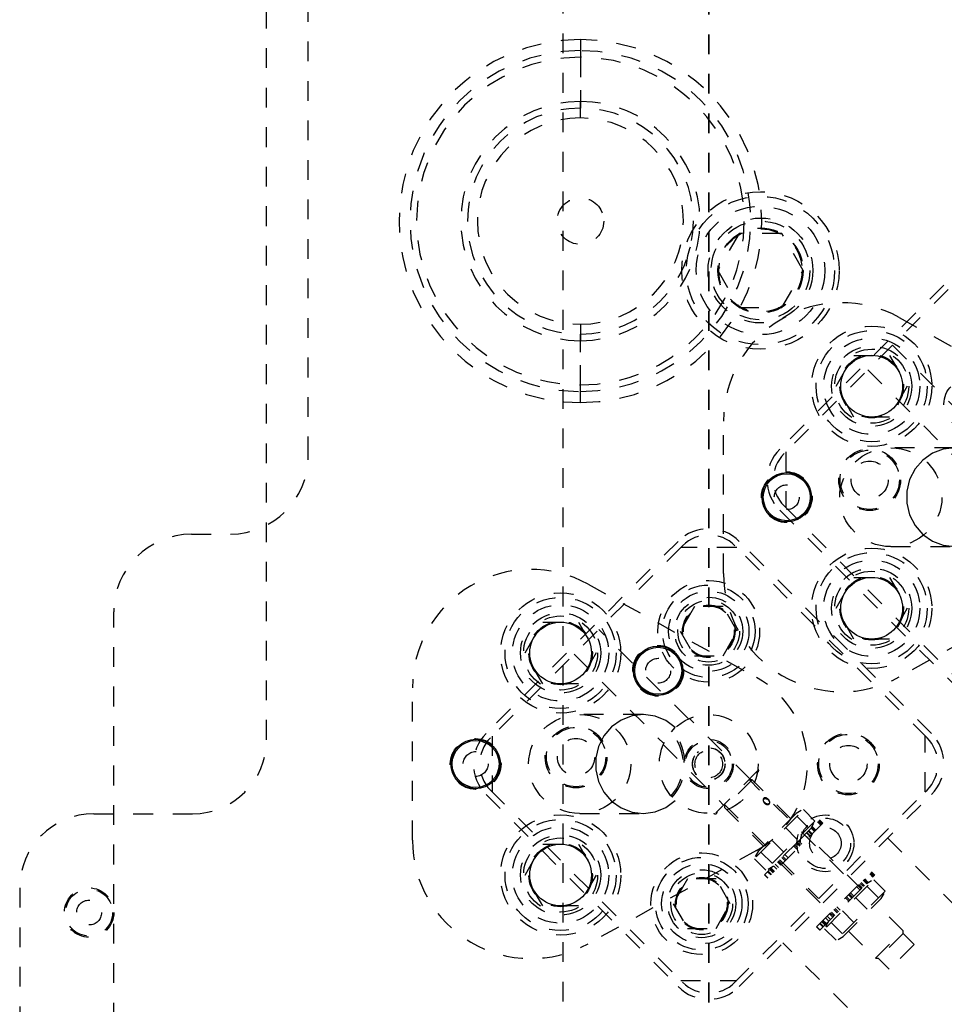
# Model space of a CAD drawing. Header units: inches. Extents: x 1907 to 2452, y -210 to -54.
# Tile 54 of 256: x 1916.13 to 1920.81, y -150.25 to -145.27. Entities that reach past the tile are written whole.
import ezdxf

# ---------------------------------------------------------------- set-up
doc = ezdxf.new("R2010")
doc.units = ezdxf.units.IN
doc.header["$LTSCALE"] = 0.5
doc.header["$MEASUREMENT"] = 0
doc.linetypes.add('HIDDEN', pattern=[0.225, 0.15, -0.075])
doc.linetypes.add('PHANTOM', pattern=[0.25, 0.125, -0.025, 0.025, -0.025, 0.025, -0.025])
doc.layers.add('SID-M-H', color=4, linetype='HIDDEN')
doc.layers.add('SID-M-S', color=105, linetype='Continuous')

msp = doc.modelspace()

# ---------------------------------------------------------------- linework, layer by layer
at = {"color": 7, "linetype": 'PHANTOM', "lineweight": 35}
msp.add_line((1919.61445, -132.14195), (1919.61445, -156.89235), dxfattribs=at)
at = {"layer": 'SID-M-H'}
for p, q in [((1918.87626, -134.53715), (1918.87626, -153.03715)), ((1917.37626, -148.91215), (1917.37626, -143.66215)), ((1917.58689, -147.47809), (1917.58689, -145.0962)), ((1918.96484, -145.36871), (1918.96484, -145.45779)), ((1918.96484, -145.42438), (1918.96483, -145.68169)), ((1918.96484, -145.45779), (1918.96483, -145.7151)), ((1918.96484, -145.76521), (1918.96483, -145.68169)), ((1919.76801, -146.34965), (1919.65975, -146.53715)), ((1919.98451, -146.34965), (1919.76801, -146.34965)), ((1920.09277, -146.53715), (1919.98451, -146.34965)), ((1920.94618, -146.46945), (1919.97391, -147.44172)), ((1920.96828, -146.49154), (1919.99601, -147.46382)), ((1919.65975, -146.53715), (1919.76801, -146.72465)), ((1919.98451, -146.72465), (1920.09277, -146.53715)), ((1919.76801, -146.72465), (1919.98451, -146.72465)), ((1920.57916, -146.77493), (1921.43166, -147.24748)), ((1918.96485, -146.80909), (1918.96486, -146.89261)), ((1918.96484, -147.11651), (1918.96485, -146.8592)), ((1918.96484, -147.14991), (1918.96485, -146.89261)), ((1921.03991, -147.41028), (1920.54472, -146.9151)), ((1920.25912, -147.12279), (1920.34919, -146.96679)), ((1920.34919, -146.96679), (1920.52932, -146.96679)), ((1920.52932, -146.96679), (1920.61939, -147.12279)), ((1920.41957, -147.04026), (1920.9145, -147.53519)), ((1918.96485, -147.20559), (1918.96484, -147.11651)), ((1920.34919, -147.27879), (1920.25912, -147.12279)), ((1920.61939, -147.12279), (1920.52932, -147.27879)), ((1919.68925, -148.07044), (1919.68925, -147.29913)), ((1920.52932, -147.27879), (1920.34919, -147.27879)), ((1920.00485, -147.45498), (1920.00485, -147.73782)), ((1920.85661, -147.43479), (1920.5363, -147.43479)), ((1920.74626, -147.46242), (1920.69771, -147.49654)), ((1920.80133, -147.44143), (1920.74626, -147.46242)), ((1920.85966, -147.43481), (1920.80133, -147.44143)), ((1920.69771, -147.49654), (1920.65854, -147.54177)), ((1920.65854, -147.54177), (1920.63107, -147.59545)), ((1920.63107, -147.59545), (1920.61692, -147.65441)), ((1920.61692, -147.65441), (1920.61692, -147.71516)), ((1920.61692, -147.71516), (1920.63107, -147.77412)), ((1919.97391, -147.75108), (1921.12296, -148.90013)), ((1919.99601, -147.72898), (1921.14506, -148.87803)), ((1920.63107, -147.77412), (1920.65854, -147.8278)), ((1916.99634, -147.87179), (1917.19319, -147.87179)), ((1920.65854, -147.8278), (1920.69771, -147.87304)), ((1920.69771, -147.87304), (1920.74626, -147.90716)), ((1919.45977, -147.90823), (1918.4875, -148.8805)), ((1920.7414, -148.8805), (1919.76913, -147.90823)), ((1920.74626, -147.90716), (1920.80133, -147.92815)), ((1919.47303, -147.93916), (1918.50959, -148.9026)), ((1919.48187, -147.93033), (1919.47303, -147.93916)), ((1919.75587, -147.93916), (1919.47303, -147.93916)), ((1920.7193, -148.9026), (1919.74703, -147.93033)), ((1920.5363, -147.93479), (1920.85661, -147.93479)), ((1920.80133, -147.92815), (1920.85966, -147.93477)), ((1920.25912, -148.24679), (1920.34919, -148.09079)), ((1920.34919, -148.09079), (1920.52932, -148.09079)), ((1920.52932, -148.09079), (1920.61939, -148.24679)), ((1921.43166, -148.1221), (1920.57916, -148.59464)), ((1919.00436, -148.12533), (1919.85685, -148.59787)), ((1916.60264, -152.14345), (1916.60264, -148.26549)), ((1919.54228, -148.23843), (1919.47011, -148.36343)), ((1919.68662, -148.23843), (1919.54228, -148.23843)), ((1919.75879, -148.36343), (1919.68662, -148.23843)), ((1920.34919, -148.40279), (1920.25912, -148.24679)), ((1920.61939, -148.24679), (1920.52932, -148.40279)), ((1918.68432, -148.47318), (1918.77438, -148.31718)), ((1918.77438, -148.31718), (1918.95452, -148.31718)), ((1918.95452, -148.31718), (1919.04458, -148.47318)), ((1919.5117, -148.80727), (1919.05831, -148.35388)), ((1919.47011, -148.36343), (1919.54228, -148.48843)), ((1919.68662, -148.48843), (1919.75879, -148.36343)), ((1920.52932, -148.40279), (1920.34919, -148.40279)), ((1918.77438, -148.62918), (1918.68432, -148.47318)), ((1918.93315, -148.47904), (1919.38622, -148.93211)), ((1919.04458, -148.47318), (1918.95452, -148.62918)), ((1919.54228, -148.48843), (1919.68662, -148.48843)), ((1918.11445, -149.42084), (1918.11445, -148.64952)), ((1918.95452, -148.62918), (1918.77438, -148.62918)), ((1919.28181, -148.78518), (1918.96149, -148.78518)), ((1919.17146, -148.81281), (1919.12291, -148.84693)), ((1919.22652, -148.79182), (1919.17146, -148.81281)), ((1919.28485, -148.7852), (1919.22652, -148.79182)), ((1919.343, -148.79334), (1919.28485, -148.7852)), ((1919.39754, -148.81576), (1919.343, -148.79334)), ((1919.44524, -148.85114), (1919.39754, -148.81576)), ((1919.82216, -149.11031), (1919.51658, -148.80473)), ((1919.12291, -148.84693), (1919.08374, -148.89217)), ((1919.42628, -148.87317), (1919.44524, -148.85114)), ((1918.51843, -148.89376), (1918.51843, -149.1766)), ((1919.08374, -148.89217), (1919.05627, -148.94585)), ((1920.71046, -149.1766), (1920.71046, -148.89376)), ((1919.05627, -148.94585), (1919.04211, -149.0048)), ((1919.38399, -148.93731), (1919.68958, -149.24289)), ((1919.04211, -149.0048), (1919.04211, -149.06556)), ((1919.55611, -148.97684), (1919.56253, -148.972)), ((1919.04211, -149.06556), (1919.05627, -149.12451)), ((1919.6498, -149.28267), (1919.86194, -149.07054)), ((1919.834, -149.11554), (1919.69481, -149.25473)), ((1919.834, -149.11554), (1919.81693, -149.11554)), ((1920.29575, -149.59132), (1919.81845, -149.11402)), ((1920.03055, -149.31208), (1919.834, -149.11554)), ((1918.50959, -149.16776), (1919.48187, -150.14003)), ((1919.05627, -149.12451), (1919.08374, -149.17819)), ((1920.71046, -149.1766), (1920.7193, -149.16776)), ((1918.4875, -149.18986), (1919.45977, -150.16213)), ((1919.08374, -149.17819), (1919.12291, -149.22343)), ((1919.74703, -150.14003), (1920.71046, -149.1766)), ((1919.76913, -150.16213), (1920.7414, -149.18986)), ((1919.90179, -149.20729), (1919.90516, -149.20766)), ((1919.12291, -149.22343), (1919.17146, -149.25755)), ((1919.17146, -149.25755), (1919.22652, -149.27854)), ((1919.343, -149.27702), (1919.39754, -149.2546)), ((1919.39754, -149.2546), (1919.44524, -149.21922)), ((1919.69329, -149.23918), (1920.17059, -149.71648)), ((1919.69481, -149.23767), (1919.69481, -149.25473)), ((1919.69481, -149.25473), (1919.89135, -149.45128)), ((1919.85432, -149.50575), (1920.09387, -149.2662)), ((1919.92218, -149.22566), (1919.92233, -149.22784)), ((1920.09387, -149.2662), (1920.1516, -149.32393)), ((1916.50126, -149.28715), (1917.00126, -149.28715)), ((1918.96149, -149.28518), (1919.28181, -149.28518)), ((1919.22652, -149.27854), (1919.28485, -149.28516)), ((1919.28485, -149.28516), (1919.343, -149.27702)), ((1920.05699, -149.28564), (1919.86491, -149.47772)), ((1920.08259, -149.27086), (1920.05699, -149.28564)), ((1920.06059, -149.29948), (1920.11832, -149.35721)), ((1920.0629, -149.43006), (1920.17531, -149.31765)), ((1920.19201, -149.33435), (1920.17531, -149.31765)), ((1920.1516, -149.32393), (1919.91205, -149.56347)), ((1920.19201, -149.33435), (1919.91362, -149.61274)), ((1920.00295, -149.35712), (1920.06068, -149.41485)), ((1920.13216, -149.3608), (1920.14694, -149.3352)), ((1920.1492, -149.37717), (1920.1325, -149.36046)), ((1920.13588, -149.35708), (1920.15259, -149.37378)), ((1920.13654, -149.35642), (1920.15324, -149.37312)), ((1920.14016, -149.3528), (1920.15687, -149.3695)), ((1920.16551, -149.32745), (1920.18221, -149.34416)), ((1920.18421, -149.34216), (1920.1675, -149.32546)), ((1920.18819, -149.33817), (1920.17149, -149.32147)), ((1920.17271, -149.32025), (1920.18941, -149.33696)), ((1920.09993, -149.39303), (1920.11663, -149.40974)), ((1920.38596, -149.66749), (1920.10571, -149.38725)), ((1920.12659, -149.39978), (1920.10989, -149.38307)), ((1920.11141, -149.38155), (1920.12811, -149.39825)), ((1920.11722, -149.37574), (1920.13393, -149.39244)), ((1920.13851, -149.38786), (1920.1218, -149.37116)), ((1920.52043, -149.41083), (1921.27173, -150.16213)), ((1918.68432, -149.59718), (1918.77438, -149.44118)), ((1918.77438, -149.44118), (1918.95452, -149.44118)), ((1918.95452, -149.44118), (1919.04458, -149.59718)), ((1920.0629, -149.43006), (1919.89692, -149.59604)), ((1919.99412, -149.48141), (1919.93639, -149.42368)), ((1920.04319, -149.44977), (1920.05989, -149.46647)), ((1920.04371, -149.44925), (1920.06041, -149.46595)), ((1920.0656, -149.46077), (1920.04889, -149.44407)), ((1920.05875, -149.43421), (1920.07545, -149.45091)), ((1920.07961, -149.44676), (1920.0629, -149.43006)), ((1920.06849, -149.42447), (1920.08519, -149.44117)), ((1919.85685, -149.47249), (1919.00436, -149.94503)), ((1919.84547, -149.5146), (1919.9032, -149.57233)), ((1919.86491, -149.47772), (1919.85013, -149.50332)), ((1919.87875, -149.48132), (1919.93647, -149.53905)), ((1920.00151, -149.52486), (1919.9848, -149.50816)), ((1919.98508, -149.50788), (1920.00179, -149.52458)), ((1919.99016, -149.5028), (1920.00686, -149.5195)), ((1919.9989, -149.49406), (1920.01561, -149.51076)), ((1919.91447, -149.56767), (1919.94007, -149.55289)), ((1919.92642, -149.56654), (1919.94312, -149.58324)), ((1919.9299, -149.56306), (1919.94661, -149.57976)), ((1919.95936, -149.56701), (1919.94266, -149.5503)), ((1919.95087, -149.54209), (1919.96757, -149.55879)), ((1919.96234, -149.53062), (1919.97904, -149.54732)), ((1919.96652, -149.52644), (1920.24676, -149.80669)), ((1919.96691, -149.52605), (1919.98361, -149.54275)), ((1919.98863, -149.53773), (1919.97193, -149.52103)), ((1918.77438, -149.75318), (1918.68432, -149.59718)), ((1919.04458, -149.59718), (1918.95452, -149.75318)), ((1919.50692, -149.61729), (1919.43476, -149.74229)), ((1919.65126, -149.61729), (1919.50692, -149.61729)), ((1919.72343, -149.74229), (1919.65126, -149.61729)), ((1919.89692, -149.59604), (1919.91362, -149.61274)), ((1919.9138, -149.61256), (1919.8971, -149.59586)), ((1919.89751, -149.59545), (1919.91421, -149.61216)), ((1919.9126, -149.58036), (1919.92931, -149.59706)), ((1919.93205, -149.59432), (1919.91534, -149.57762)), ((1919.9397, -149.58667), (1919.92299, -149.56997)), ((1920.16046, -149.85958), (1920.43885, -149.58119)), ((1920.17716, -149.87628), (1920.45555, -149.5979)), ((1920.42041, -149.63304), (1920.40371, -149.61634)), ((1920.42905, -149.591), (1920.44575, -149.6077)), ((1920.44775, -149.6057), (1920.43105, -149.589)), ((1920.45174, -149.60171), (1920.43503, -149.58501)), ((1920.43625, -149.58379), (1920.45295, -149.6005)), ((1920.45555, -149.5979), (1920.43885, -149.58119)), ((1916.12626, -149.66215), (1916.12626, -152.66215)), ((1920.20973, -149.86116), (1920.44928, -149.62161)), ((1920.38017, -149.67328), (1920.36347, -149.65657)), ((1920.39013, -149.66332), (1920.37343, -149.64661)), ((1920.39165, -149.66179), (1920.37495, -149.64509)), ((1920.38077, -149.63928), (1920.39747, -149.65598)), ((1920.40205, -149.6514), (1920.38534, -149.6347)), ((1920.41274, -149.64071), (1920.39604, -149.624)), ((1920.41613, -149.63732), (1920.39943, -149.62062)), ((1920.40008, -149.61996), (1920.41679, -149.63666)), ((1920.438, -149.62627), (1920.4124, -149.64105)), ((1920.47373, -149.71262), (1920.416, -149.65489)), ((1920.50701, -149.67934), (1920.44928, -149.62161)), ((1920.50701, -149.67934), (1920.26746, -149.91888)), ((1920.29548, -149.9083), (1920.48757, -149.71621)), ((1920.30673, -149.71331), (1920.32343, -149.73001)), ((1920.32396, -149.72949), (1920.30725, -149.71279)), ((1920.32914, -149.72431), (1920.31244, -149.70761)), ((1920.33899, -149.71446), (1920.32229, -149.69775)), ((1920.34315, -149.7103), (1920.32644, -149.6936)), ((1920.33203, -149.68801), (1920.34873, -149.70471)), ((1920.41608, -149.77026), (1920.35836, -149.71253)), ((1920.48757, -149.71621), (1920.50235, -149.69061)), ((1918.95452, -149.75318), (1918.77438, -149.75318)), ((1919.43476, -149.74229), (1919.50692, -149.86729)), ((1919.65126, -149.86729), (1919.72343, -149.74229)), ((1920.2537, -149.76634), (1920.2704, -149.78304)), ((1920.27915, -149.7743), (1920.26244, -149.7576)), ((1920.598, -149.87953), (1920.46112, -149.74266)), ((1920.2229, -149.83055), (1920.2062, -149.81385)), ((1920.23111, -149.82233), (1920.21441, -149.80563)), ((1920.22588, -149.79416), (1920.24259, -149.81086)), ((1920.23045, -149.78959), (1920.24715, -149.80629)), ((1920.25217, -149.80128), (1920.23547, -149.78457)), ((1920.26505, -149.7884), (1920.24834, -149.7717)), ((1920.24862, -149.77142), (1920.26533, -149.78812)), ((1920.34953, -149.83682), (1920.2918, -149.77909)), ((1920.16046, -149.85958), (1920.17716, -149.87628)), ((1920.17734, -149.8761), (1920.16064, -149.8594)), ((1920.16105, -149.85899), (1920.17775, -149.8757)), ((1920.17614, -149.8439), (1920.19285, -149.8606)), ((1920.19559, -149.85786), (1920.17888, -149.84116)), ((1920.20324, -149.85021), (1920.18653, -149.83351)), ((1920.18996, -149.83008), (1920.20667, -149.84678)), ((1920.21015, -149.8433), (1920.19344, -149.8266)), ((1920.22031, -149.83313), (1920.20553, -149.85873)), ((1920.29188, -149.89446), (1920.23416, -149.83673)), ((1919.50692, -149.86729), (1919.65126, -149.86729)), ((1920.20088, -149.87001), (1920.2586, -149.92774)), ((1920.26988, -149.92308), (1920.29548, -149.9083)), ((1920.32193, -149.88185), (1920.4588, -150.01873)), ((1920.4588, -150.01873), (1920.598, -149.87953)), ((1920.598, -149.89345), (1920.47272, -150.01873)), ((1920.598, -149.89345), (1920.598, -149.87953)), ((1920.65367, -149.94913), (1920.598, -149.89345)), ((1920.7414, -150.69246), (1919.9901, -149.94116)), ((1920.65367, -149.94913), (1920.5284, -150.0744)), ((1920.4588, -150.01873), (1920.47272, -150.01873)), ((1920.47272, -150.01873), (1920.5284, -150.0744)), ((1919.47303, -150.1312), (1919.75587, -150.1312))]:
    msp.add_line(p, q, dxfattribs=at)
for centre, radius in [((1918.96484, -146.28715), 0.11811), ((1919.87626, -146.53715), 0.3985), ((1919.87626, -146.53715), 0.375), ((1919.87626, -146.53715), 0.325), ((1919.87626, -146.53715), 0.2655), ((1919.87626, -146.53715), 0.25), ((1919.87626, -146.53715), 0.21542), ((1919.87626, -146.53715), 0.21515), ((1919.87626, -146.53715), 0.21463), ((1919.87626, -146.53715), 0.21095), ((1920.43925, -147.12279), 0.3045), ((1920.43925, -147.12279), 0.28125), ((1920.43925, -147.12279), 0.24375), ((1920.43925, -147.12279), 0.203), ((1920.43925, -147.12279), 0.1875), ((1920.43925, -147.12279), 0.16072), ((1920.43925, -147.12279), 0.16045), ((1920.43925, -147.12279), 0.15993), ((1920.93325, -147.21279), 0.1285), ((1920.42911, -147.5964), 0.15625), ((1920.42911, -147.5964), 0.15013), ((1920.42911, -147.5964), 0.09425), ((1920.00925, -147.68479), 0.1285), ((1920.00925, -147.68479), 0.063), ((1920.43925, -148.24679), 0.3045), ((1920.43925, -148.24679), 0.28125), ((1920.43925, -148.24679), 0.24375), ((1920.43925, -148.24679), 0.203), ((1920.43925, -148.24679), 0.1875), ((1919.61445, -148.36343), 0.2575), ((1920.43925, -148.24679), 0.16072), ((1920.43925, -148.24679), 0.16045), ((1920.43925, -148.24679), 0.15993), ((1918.86445, -148.47318), 0.3045), ((1919.61445, -148.36343), 0.23438), ((1919.61445, -148.36343), 0.20312), ((1918.86445, -148.47318), 0.28125), ((1919.61445, -148.36343), 0.172), ((1919.61445, -148.36343), 0.15625), ((1918.86445, -148.47318), 0.24375), ((1918.86445, -148.47318), 0.203), ((1919.61445, -148.36343), 0.13297), ((1919.61445, -148.36343), 0.1327), ((1919.61445, -148.36343), 0.13218), ((1919.61445, -148.36343), 0.1285), ((1918.86445, -148.47318), 0.1875), ((1918.86445, -148.47318), 0.16072), ((1918.86445, -148.47318), 0.16045), ((1918.86445, -148.47318), 0.15993), ((1919.35845, -148.56318), 0.1285), ((1919.35845, -148.56318), 0.063), ((1919.61445, -149.03518), 0.25), ((1918.9427, -148.99982), 0.15625), ((1918.9427, -148.99982), 0.15013), ((1918.43445, -149.03518), 0.1285), ((1918.9427, -148.99982), 0.09425), ((1919.61445, -149.03518), 0.125), ((1919.61445, -149.03518), 0.1185), ((1920.32156, -149.03518), 0.15625), ((1920.32156, -149.03518), 0.15013), ((1919.61445, -149.03518), 0.0825), ((1919.61445, -149.03518), 0.082), ((1919.61445, -149.03518), 0.0815), ((1919.61445, -149.03518), 0.07), ((1920.32156, -149.03518), 0.09425), ((1918.43445, -149.03518), 0.063), ((1918.86445, -149.59718), 0.3045), ((1918.86445, -149.59718), 0.28125), ((1920.205, -149.43675), 0.144), ((1920.205, -149.43675), 0.12724), ((1918.86445, -149.59718), 0.24375), ((1920.205, -149.43675), 0.08), ((1918.86445, -149.59718), 0.203), ((1918.86445, -149.59718), 0.1875), ((1918.86445, -149.59718), 0.16072), ((1918.86445, -149.59718), 0.16045), ((1918.86445, -149.59718), 0.15993), ((1919.57909, -149.74229), 0.2575), ((1919.57909, -149.74229), 0.23438), ((1919.57909, -149.74229), 0.20313), ((1919.57909, -149.74229), 0.172), ((1919.57909, -149.74229), 0.15625), ((1919.57909, -149.74229), 0.13297), ((1919.57909, -149.74229), 0.1327), ((1919.57909, -149.74229), 0.13218), ((1919.57909, -149.74229), 0.1285), ((1916.47764, -149.78715), 0.125), ((1916.47764, -149.78715), 0.11888), ((1916.47764, -149.78715), 0.063)]:
    msp.add_circle(centre, radius, dxfattribs=at)
for centre, radius, start, end in [((1918.9649, -146.28715), 0.91844, 90.00343, 269.99675), ((1918.96479, -146.28715), 0.91844, 270.00343, 89.99675), ((1918.9649, -146.28715), 0.86276, 90.00355, 269.99645), ((1918.96479, -146.28715), 0.86276, 270.00355, 89.99645), ((1918.9649, -146.28715), 0.82936, 90.00384, 269.99616), ((1918.96479, -146.28715), 0.82936, 270.00355, 89.99645), ((1918.9649, -146.28715), 0.60546, 90.00506, 269.99494), ((1918.9649, -146.28715), 0.57205, 90.00565, 269.99435), ((1918.96479, -146.28715), 0.60546, 270.00506, 89.99494), ((1918.96479, -146.28715), 0.57205, 270.00506, 89.99494), ((1918.9649, -146.28715), 0.52194, 90.00746, 269.99572), ((1918.96479, -146.28715), 0.52194, 270.00746, 89.99572), ((1920.2886, -147.29913), 0.59934, 61, 180), ((1920.12859, -147.5964), 0.21875, 135, 225), ((1920.12859, -147.5964), 0.1875, 135, 225), ((1917.19319, -147.47809), 0.3937, 270, 0), ((1916.99634, -148.26549), 0.3937, 90, 180), ((1919.61445, -148.06291), 0.21875, 45, 135), ((1919.61445, -148.06291), 0.1875, 45, 135), ((1918.71379, -148.64952), 0.59934, 61, 180), ((1920.2886, -148.07044), 0.59934, 180, 299), ((1919.61445, -149.03518), 0.5, 299, 61), ((1919.24445, -149.03518), 0.25, 317.88782, 42.17991), ((1917.00126, -148.91215), 0.375, 270, 0), ((1918.64218, -149.03518), 0.21875, 135, 225), ((1918.64218, -149.03518), 0.1875, 135, 225), ((1919.24445, -149.03518), 0.24148, 317.9598, 42.0402), ((1920.58672, -149.03518), 0.1875, 315, 45), ((1920.58672, -149.03518), 0.21875, 315, 45), ((1919.85722, -149.06818), 0.01, 255, 53.2655), ((1919.90083, -149.20731), 0.000958, 1.33151, 129.1529), ((1919.89864, -149.23098), 0.02447, 3.71603, 86.28397), ((1919.92231, -149.22879), 0.000958, 320.8471, 88.66849), ((1916.50126, -149.66215), 0.375, 90, 180), ((1919.64745, -149.27795), 0.01, 216.7345, 15), ((1918.71379, -149.42084), 0.59934, 180, 299), ((1919.61445, -150.00745), 0.21875, 225, 315), ((1919.61445, -150.00745), 0.1875, 225, 315)]:
    msp.add_arc(centre, radius, start, end, dxfattribs=at)
for centre in [(1920.5363, -147.68479), (1918.96149, -149.03518)]:
    msp.add_ellipse(centre, major_axis=(-0.25882, 0), ratio=0.9659258, dxfattribs=at)
for points, knots in [([(1919.90022, -149.20657), (1919.90008, -149.20656), (1919.8983, -149.20641), (1919.89512, -149.20694), (1919.89168, -149.20971), (1919.88973, -149.21417), (1919.8895, -149.21973), (1919.8911, -149.22572), (1919.89452, -149.23139), (1919.89941, -149.23599), (1919.90519, -149.23902), (1919.91118, -149.24024), (1919.9166, -149.2396), (1919.92067, -149.23728), (1919.923, -149.23377), (1919.92304, -149.23081), (1919.92305, -149.2294)], [0, 0, 0, 0, 0.0068546, 0.0856435, 0.1636836, 0.2399723, 0.315856, 0.3926789, 0.4700854, 0.5469796, 0.6234751, 0.7004935, 0.7778903, 0.8545231, 0.9303405, 1, 1, 1, 1]), ([(1919.92233, -149.22784), (1919.9222, -149.2294), (1919.92195, -149.23233), (1919.92004, -149.2358), (1919.9171, -149.23805), (1919.91275, -149.23883), (1919.9075, -149.23784), (1919.90192, -149.23504), (1919.89697, -149.23078), (1919.89334, -149.22561), (1919.89137, -149.22048), (1919.89087, -149.21589), (1919.8915, -149.21327), (1919.89271, -149.21096), (1919.89425, -149.20932), (1919.89757, -149.20765), (1919.90017, -149.20743), (1919.90179, -149.20729)], [0, 0, 0, 0, 0.0750745, 0.1401278, 0.2054707, 0.2707094, 0.3536145, 0.4343696, 0.5160284, 0.5986745, 0.6741205, 0.7384909, 0.8041899, 0.8062104, 0.8757423, 0.9227245, 1, 1, 1, 1]), ([(1919.89357, -149.21323), (1919.89368, -149.21301), (1919.89434, -149.21173), (1919.89721, -149.21055), (1919.90226, -149.20985), (1919.90644, -149.21119), (1919.90868, -149.2119)], [0, 0, 0, 0, 0.0565942, 0.3237392, 0.6389912, 1, 1, 1, 1]), ([(1919.92305, -149.2294), (1919.92304, -149.22925), (1919.92285, -149.22746), (1919.9217, -149.22377), (1919.91864, -149.21883), (1919.91463, -149.21426), (1919.91004, -149.21042), (1919.90491, -149.20747), (1919.90175, -149.20686), (1919.90022, -149.20657)], [0, 0, 0, 0, 0.0157066, 0.1924901, 0.3702276, 0.5000563, 0.6706926, 0.841193, 1, 1, 1, 1])]:
    msp.add_open_spline(points, degree=3, knots=knots, dxfattribs=at)
at = {"layer": 'SID-M-S'}
for centre, radius in [((1920.43925, -147.12279), 0.15625), ((1920.00925, -147.68479), 0.125), ((1920.00925, -147.68479), 0.11888), ((1920.43925, -148.24679), 0.15625), ((1918.86445, -148.47318), 0.15625), ((1919.35845, -148.56318), 0.125), ((1919.35845, -148.56318), 0.11888), ((1918.43445, -149.03518), 0.125), ((1918.43445, -149.03518), 0.11888), ((1918.86445, -149.59718), 0.15625)]:
    msp.add_circle(centre, radius, dxfattribs=at)

doc.saveas('drawing.dxf')
